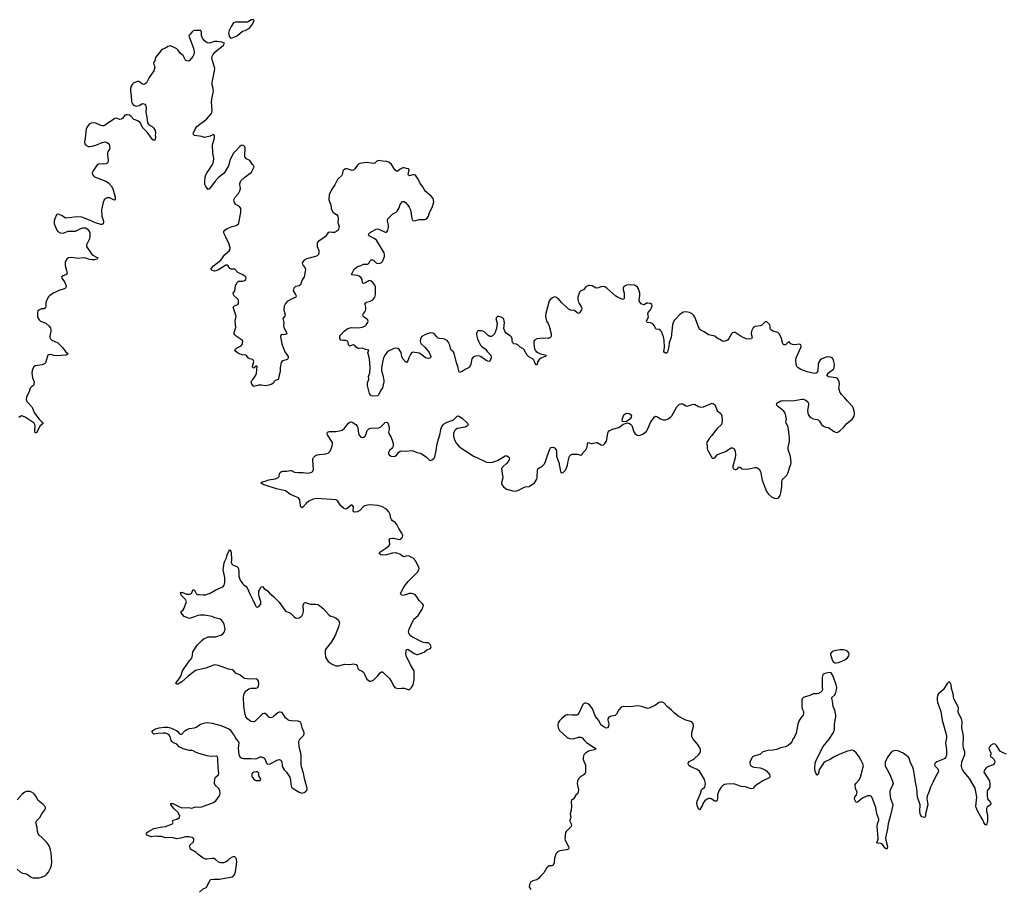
# Model space of a CAD drawing. Header units: inches. Extents: x 2294237 to 2473966, y 835830 to 1006981.
# Tile 43 of 77: x 2351484 to 2367074, y 985333 to 999102. Entities that reach past the tile are written whole.
import ezdxf

# ---------------------------------------------------------------- set-up
doc = ezdxf.new("R2010")
doc.units = ezdxf.units.IN
doc.header["$MEASUREMENT"] = 0
for name, color, linetype in [('C3958', 7, 'Continuous'), ('C3959', 7, 'Continuous'), ('C3968', 7, 'Continuous'), ('C3969', 7, 'Continuous')]:
    doc.layers.add(name, color=color, linetype=linetype)

msp = doc.modelspace()

# ---------------------------------------------------------------- linework, layer by layer
at = {"layer": 'C3958', "color": 6}
for points, elevation in [([(2354333, 985287), (2354390, 985341), (2354439, 985361), (2354448, 985370), (2354462, 985410), (2354475, 985425), (2354493, 985470), (2354512, 985488), (2354550, 985494), (2354650, 985492), (2354850, 985532), (2354873, 985550), (2354885, 985570), (2354900, 985610), (2354922, 985770), (2354916, 985810), (2354907, 985830), (2354890, 985845), (2354870, 985847), (2354850, 985843), (2354810, 985823), (2354774, 985786), (2354751, 985769), (2354710, 985754), (2354671, 985751), (2354630, 985765), (2354586, 985806), (2354559, 985819), (2354530, 985820), (2354450, 985809), (2354429, 985810), (2354390, 985824), (2354303, 985890), (2354276, 985916), (2354187, 985970), (2354176, 986010), (2354180, 986030), (2354234, 986086), (2354243, 986110), (2354240, 986130), (2354213, 986153), (2354163, 986163), (2354110, 986166), (2354030, 986141), (2353973, 986133), (2353891, 986151), (2353794, 986146), (2353730, 986170), (2353670, 986170), (2353630, 986175), (2353570, 986165), (2353496, 986190), (2353486, 986210), (2353497, 986230), (2353521, 986250), (2353610, 986296), (2353710, 986318), (2353790, 986329), (2353901, 986370), (2353913, 986390), (2353905, 986410), (2353909, 986430), (2353970, 986444), (2354016, 986470), (2354021, 986490), (2353994, 986550), (2353929, 986609), (2353879, 986670), (2353875, 986690), (2353910, 986690), (2354002, 986642), (2354050, 986624), (2354150, 986629), (2354210, 986619), (2354270, 986637), (2354312, 986632), (2354370, 986641), (2354552, 986708), (2354587, 986733), (2354642, 986810), (2354653, 986830), (2354658, 986850), (2354654, 986890), (2354637, 986930), (2354590, 986971), (2354573, 986990), (2354566, 987010), (2354574, 987090), (2354585, 987110), (2354630, 987146), (2354638, 987170), (2354625, 987250), (2354623, 987410), (2354615, 987430), (2354599, 987439), (2354510, 987436), (2354450, 987446), (2354323, 987483), (2354270, 987504), (2354230, 987528), (2354210, 987533), (2354170, 987532), (2354070, 987556), (2354010, 987587), (2353970, 987629), (2353910, 987658), (2353891, 987671), (2353882, 987690), (2353865, 987750), (2353852, 987772), (2353830, 987791), (2353790, 987806), (2353753, 987807), (2353670, 987802), (2353610, 987790), (2353589, 987810), (2353583, 987830), (2353593, 987850), (2353625, 987870), (2353693, 987890), (2353770, 987901), (2353830, 987902), (2353870, 987892), (2353966, 987846), (2353987, 987830), (2354010, 987801), (2354030, 987787), (2354050, 987791), (2354097, 987843), (2354130, 987864), (2354170, 987877), (2354250, 987889), (2354278, 987902), (2354346, 987950), (2354422, 987970), (2354450, 987972), (2354530, 987964), (2354670, 987926), (2354794, 987874), (2354818, 987858), (2354848, 987808), (2354880, 987770), (2354912, 987710), (2354947, 987670), (2354956, 987650), (2354943, 987570), (2354947, 987513), (2354952, 987470), (2354970, 987429), (2355002, 987410), (2355030, 987402), (2355146, 987406), (2355210, 987400), (2355237, 987403), (2355290, 987428), (2355310, 987430), (2355353, 987410), (2355370, 987386), (2355390, 987330), (2355410, 987313), (2355450, 987322), (2355570, 987385), (2355590, 987389), (2355610, 987384), (2355624, 987370), (2355632, 987352), (2355641, 987290), (2355654, 987250), (2355670, 987227), (2355710, 987188), (2355761, 987110), (2355771, 987070), (2355776, 986990), (2355790, 986951), (2355799, 986939), (2355822, 986922), (2355910, 986870), (2355950, 986856), (2355990, 986864), (2356010, 986875), (2356034, 986906), (2356035, 986930), (2355993, 987090), (2355978, 987170), (2355944, 987270), (2355939, 987299), (2355942, 987450), (2355937, 987490), (2355911, 987590), (2355906, 987670), (2355910, 987690), (2355920, 987710), (2355979, 987770), (2355988, 987790), (2355990, 987810), (2355985, 987830), (2355957, 987890), (2355940, 987960), (2355930, 987979), (2355894, 987993), (2355790, 988001), (2355750, 988007), (2355730, 988015), (2355694, 988050), (2355638, 988130), (2355610, 988140), (2355590, 988137), (2355570, 988126), (2355510, 988072), (2355490, 988060), (2355470, 988051), (2355450, 988049), (2355430, 988057), (2355402, 988090), (2355370, 988114), (2355350, 988119), (2355330, 988113), (2355230, 988010), (2355210, 987993), (2355190, 987984), (2355150, 987990), (2355124, 988004), (2355090, 988031), (2355066, 988066), (2355047, 988130), (2355034, 988234), (2355027, 988370), (2355031, 988410), (2355050, 988450), (2355070, 988473), (2355113, 988507), (2355150, 988519), (2355230, 988518), (2355252, 988528), (2355265, 988555), (2355270, 988590), (2355266, 988630), (2355250, 988656), (2355230, 988664), (2355130, 988660), (2355044, 988670), (2355010, 988690), (2354967, 988727), (2354909, 988749), (2354874, 988794), (2354852, 988810), (2354790, 988820), (2354630, 988875), (2354570, 988885), (2354430, 988832), (2354310, 988809), (2354270, 988797), (2354154, 988710), (2354050, 988619), (2353990, 988583), (2353970, 988580), (2353957, 988590), (2353964, 988610), (2353995, 988645), (2354034, 988710), (2354060, 988790), (2354150, 988924), (2354205, 988990), (2354216, 989010), (2354227, 989093), (2354297, 989203), (2354367, 989270), (2354402, 989298), (2354470, 989328), (2354490, 989332), (2354529, 989329), (2354590, 989332), (2354679, 989361), (2354702, 989378), (2354726, 989410), (2354735, 989450), (2354719, 989530), (2354700, 989570), (2354685, 989590), (2354657, 989610), (2354572, 989632), (2354530, 989651), (2354410, 989674), (2354345, 989675), (2354306, 989670), (2354250, 989647), (2354170, 989622), (2354090, 989653), (2354039, 989710), (2354039, 989730), (2354070, 989757), (2354090, 989787), (2354123, 989890), (2354110, 989919), (2354070, 989956), (2354047, 989987), (2354042, 990000)], 200), ([(2354320, 990000), (2354390, 989994), (2354430, 989997), (2354439, 990000)], 200), ([(2355132, 990000), (2355176, 989916), (2355210, 989835), (2355230, 989803), (2355250, 989799), (2355270, 989811), (2355302, 989850), (2355302, 989890), (2355278, 989970), (2355273, 990000)], 200), ([(2355467, 990000), (2355510, 989966), (2355590, 989878), (2355690, 989735), (2355750, 989718), (2355770, 989706), (2355830, 989648), (2355852, 989632), (2355870, 989628), (2355910, 989632), (2355942, 989650), (2355959, 989670), (2355969, 989691), (2355977, 989730), (2355973, 989830), (2355990, 989867), (2356010, 989874), (2356090, 989848), (2356170, 989850), (2356210, 989841), (2356290, 989777), (2356377, 989677), (2356410, 989658), (2356448, 989648), (2356491, 989630), (2356530, 989596), (2356544, 989570), (2356545, 989550), (2356533, 989490), (2356478, 989350), (2356420, 989250), (2356336, 989144), (2356323, 989117), (2356319, 989070), (2356327, 989010), (2356370, 988942), (2356430, 988897), (2356490, 988872), (2356510, 988869), (2356530, 988869), (2356630, 988896), (2356710, 988893), (2356770, 988901), (2356810, 988893), (2356826, 988870), (2356837, 988830), (2356861, 988810), (2356894, 988794), (2356926, 988770), (2356950, 988730), (2356981, 988661), (2357002, 988642), (2357030, 988631), (2357051, 988631), (2357089, 988650), (2357150, 988710), (2357190, 988762), (2357210, 988777), (2357230, 988775), (2357339, 988670), (2357365, 988630), (2357407, 988547), (2357430, 988524), (2357489, 988511), (2357530, 988516), (2357570, 988516), (2357650, 988491), (2357690, 988526), (2357714, 988570), (2357731, 988649), (2357732, 988752), (2357728, 988790), (2357720, 988810), (2357670, 988886), (2357605, 989030), (2357598, 989070), (2357609, 989130), (2357630, 989134), (2357728, 989068), (2357770, 989051), (2357790, 989049), (2357890, 989087), (2357930, 989123), (2357990, 989146), (2357998, 989170), (2357996, 989190), (2357985, 989210), (2357964, 989230), (2357950, 989234), (2357910, 989233), (2357870, 989242), (2357703, 989323), (2357667, 989350), (2357644, 989390), (2357641, 989410), (2357651, 989450), (2357712, 989590), (2357725, 989610), (2357794, 989670), (2357859, 989770), (2357868, 989790), (2357875, 989830), (2357867, 989850), (2357810, 989905), (2357770, 989966), (2357750, 989990), (2357737, 990000)], 200), ([(2357607, 990000), (2357590, 989993), (2357550, 989987), (2357529, 989990), (2357522, 990000)], 200), ([(2351445, 985650), (2351492, 985610), (2351530, 985589), (2351590, 985578), (2351607, 985570), (2351663, 985523), (2351690, 985517), (2351750, 985514), (2351790, 985517), (2351830, 985526), (2351890, 985554), (2351911, 985569), (2351938, 985602), (2351973, 985670), (2351986, 985714), (2351993, 985770), (2351983, 985910), (2351974, 985954), (2351954, 986010), (2351939, 986039), (2351913, 986073), (2351842, 986150), (2351793, 986190), (2351778, 986210), (2351766, 986246), (2351760, 986310), (2351738, 986390), (2351757, 986423), (2351802, 986470), (2351832, 986528), (2351884, 986590), (2351892, 986610), (2351891, 986630), (2351881, 986650), (2351858, 986678), (2351777, 986737), (2351742, 986810), (2351706, 986850), (2351672, 986872), (2351650, 986880), (2351590, 986882), (2351563, 986870), (2351522, 986838), (2351443, 986750)], 300), ([(2360000, 985924), (2359997, 985923), (2359979, 985901), (2359966, 985874), (2359954, 985826), (2359946, 985750), (2359930, 985717), (2359910, 985707), (2359870, 985702), (2359845, 985690), (2359827, 985670), (2359784, 985596), (2359730, 985543), (2359697, 985503), (2359670, 985485), (2359610, 985468), (2359579, 985450), (2359556, 985410), (2359553, 985370), (2359577, 985330)], 200)]:
    msp.add_lwpolyline(points, dxfattribs=dict(at, elevation=elevation))
at = {"layer": 'C3958', "color": 6, "elevation": 200}
msp.add_lwpolyline([(2355230, 987195), (2355190, 987190), (2355170, 987175), (2355157, 987150), (2355157, 987130), (2355170, 987103), (2355190, 987076), (2355210, 987062), (2355230, 987056), (2355290, 987058), (2355302, 987070), (2355297, 987090), (2355272, 987130), (2355270, 987170), (2355262, 987182), (2355251, 987191)], close=True, dxfattribs=at)
at = {"layer": 'C3959', "color": 6, "elevation": 200}
msp.add_lwpolyline([(2355170, 999102), (2355150, 999099), (2355090, 999065), (2354990, 999061), (2354895, 999065), (2354871, 999050), (2354830, 998994), (2354815, 998965), (2354799, 998930), (2354791, 998890), (2354803, 998843), (2354819, 998819), (2354830, 998811), (2354890, 998828), (2354930, 998853), (2355010, 998921), (2355055, 998930), (2355124, 998970), (2355172, 999030), (2355195, 999090), (2355190, 999098)], close=True, dxfattribs=at)
for points in [[(2360000, 994694), (2359990, 994702), (2359970, 994711), (2359950, 994712), (2359930, 994704), (2359890, 994675), (2359870, 994653), (2359812, 994450), (2359809, 994410), (2359827, 994330), (2359852, 994292), (2359868, 994250), (2359901, 994130), (2359900, 994090), (2359888, 994070), (2359850, 994056), (2359770, 994058), (2359671, 994049), (2359636, 994030), (2359627, 994013), (2359627, 993973), (2359637, 993890), (2359644, 993870), (2359660, 993850), (2359688, 993830), (2359731, 993811), (2359818, 993790), (2359811, 993770), (2359770, 993760), (2359730, 993739), (2359710, 993723), (2359690, 993690), (2359670, 993633), (2359650, 993645), (2359637, 993690), (2359625, 993710), (2359602, 993730), (2359545, 993765), (2359519, 993790), (2359470, 993873), (2359450, 993895), (2359410, 993917), (2359370, 993954), (2359350, 993965), (2359310, 993970), (2359290, 993983), (2359280, 994010), (2359279, 994050), (2359273, 994073), (2359250, 994096), (2359190, 994133), (2359163, 994170), (2359152, 994210), (2359160, 994310), (2359150, 994358), (2359130, 994381), (2359110, 994393), (2359070, 994404), (2359050, 994403), (2359031, 994389), (2359025, 994370), (2359044, 994290), (2359036, 994210), (2359002, 994130), (2358970, 994095), (2358950, 994085), (2358927, 994087), (2358902, 994102), (2358850, 994152), (2358815, 994170), (2358790, 994177), (2358743, 994177), (2358730, 994169), (2358719, 994141), (2358719, 994110), (2358732, 994050), (2358749, 994010), (2358782, 993950), (2358801, 993930), (2358856, 993890), (2358890, 993843), (2358945, 993790), (2358947, 993750), (2358930, 993695), (2358910, 993691), (2358870, 993707), (2358790, 993766), (2358770, 993774), (2358722, 993778), (2358686, 993770), (2358664, 993756), (2358642, 993730), (2358635, 993705), (2358628, 993650), (2358618, 993622), (2358601, 993599), (2358590, 993589), (2358535, 993565), (2358490, 993530), (2358450, 993518), (2358437, 993537), (2358423, 993610), (2358399, 993670), (2358364, 993824), (2358348, 993848), (2358318, 993870), (2358310, 993882), (2358297, 993950), (2358270, 994000), (2358250, 994020), (2358210, 994045), (2358190, 994051), (2358130, 994054), (2358110, 994062), (2358084, 994084), (2358050, 994126), (2358030, 994139), (2357990, 994144), (2357970, 994138), (2357910, 994118), (2357853, 994087), (2357830, 994050), (2357825, 994010), (2357829, 993990), (2357842, 993970), (2357899, 993919), (2357968, 993830), (2357993, 993770), (2357990, 993750), (2357978, 993742), (2357950, 993739), (2357930, 993742), (2357910, 993750), (2357850, 993797), (2357810, 993820), (2357710, 993839), (2357690, 993828), (2357670, 993803), (2357645, 993750), (2357630, 993698), (2357610, 993675), (2357590, 993684), (2357552, 993730), (2357535, 993770), (2357523, 993830), (2357514, 993850), (2357490, 993882), (2357470, 993894), (2357430, 993901), (2357410, 993896), (2357310, 993847), (2357270, 993797), (2357245, 993750), (2357232, 993708), (2357211, 993590), (2357210, 993550), (2357238, 993450), (2357247, 993390), (2357248, 993370), (2357227, 993273), (2357203, 993237), (2357170, 993170), (2357150, 993149), (2357070, 993143), (2357047, 993147), (2357037, 993157), (2357023, 993183), (2356991, 993311), (2356993, 993350), (2357011, 993410), (2357009, 993450), (2357027, 993510), (2357034, 993590), (2357022, 993730), (2356996, 993830), (2357011, 993871), (2356960, 993880), (2356910, 993903), (2356850, 993896), (2356830, 993902), (2356810, 993917), (2356790, 993942), (2356770, 993952), (2356750, 993950), (2356710, 993934), (2356692, 993952), (2356685, 993990), (2356672, 994012), (2356650, 994022), (2356604, 994023), (2356570, 994030), (2356554, 994054), (2356555, 994090), (2356567, 994110), (2356621, 994170), (2356670, 994208), (2356730, 994226), (2356850, 994224), (2356907, 994233), (2356947, 994250), (2356968, 994270), (2356994, 994310), (2357002, 994330), (2356994, 994350), (2356936, 994390), (2356921, 994410), (2356915, 994430), (2356925, 994450), (2356950, 994477), (2356966, 994510), (2356966, 994550), (2356952, 994590), (2356951, 994610), (2356973, 994627), (2357036, 994644), (2357075, 994665), (2357106, 994710), (2357116, 994750), (2357116, 994870), (2357101, 994910), (2357070, 994948), (2357050, 994964), (2357030, 994971), (2357010, 994965), (2356950, 994928), (2356925, 994925), (2356916, 994930), (2356910, 994939), (2356904, 994990), (2356890, 995016), (2356860, 995040), (2356834, 995054), (2356750, 995062), (2356740, 995070), (2356746, 995090), (2356782, 995150), (2356830, 995192), (2356890, 995208), (2356930, 995230), (2356990, 995232), (2357003, 995237), (2357013, 995247), (2357035, 995285), (2357050, 995298), (2357070, 995300), (2357091, 995291), (2357130, 995253), (2357150, 995241), (2357190, 995245), (2357210, 995255), (2357230, 995273), (2357260, 995350), (2357260, 995390), (2357253, 995410), (2357136, 995610), (2357097, 995637), (2357018, 995678), (2357007, 995690), (2357013, 995710), (2357032, 995730), (2357050, 995742), (2357130, 995786), (2357150, 995789), (2357170, 995784), (2357270, 995736), (2357290, 995739), (2357296, 995744), (2357313, 995767), (2357326, 995810), (2357324, 995850), (2357307, 995910), (2357307, 995930), (2357315, 995950), (2357390, 996030), (2357444, 996056), (2357461, 996070), (2357490, 996122), (2357510, 996176), (2357542, 996218), (2357550, 996224), (2357570, 996224), (2357590, 996210), (2357627, 996167), (2357651, 996131), (2357670, 996090), (2357692, 995952), (2357710, 995924), (2357730, 995919), (2357810, 995938), (2357901, 995939), (2357910, 995941), (2357938, 995962), (2357958, 995990), (2357975, 996050), (2358014, 996130), (2358043, 996217), (2358033, 996270), (2357998, 996310), (2357901, 996390), (2357874, 996450), (2357825, 996510), (2357795, 996575), (2357750, 996639), (2357730, 996645), (2357710, 996644), (2357651, 996631), (2357638, 996638), (2357633, 996653), (2357650, 996730), (2357642, 996742), (2357610, 996744), (2357570, 996756), (2357550, 996755), (2357510, 996734), (2357470, 996706), (2357450, 996704), (2357430, 996721), (2357371, 996811), (2357330, 996848), (2357297, 996857), (2357230, 996861), (2357170, 996871), (2357140, 996860), (2357108, 996832), (2357090, 996825), (2356970, 996842), (2356870, 996825), (2356850, 996816), (2356830, 996798), (2356790, 996739), (2356770, 996718), (2356750, 996715), (2356730, 996720), (2356670, 996743), (2356650, 996742), (2356630, 996733), (2356607, 996713), (2356599, 996701), (2356589, 996650), (2356578, 996630), (2356531, 996590), (2356516, 996570), (2356472, 996488), (2356419, 996410), (2356386, 996330), (2356380, 996250), (2356413, 996170), (2356415, 996110), (2356424, 996084), (2356448, 996050), (2356498, 996018), (2356519, 995990), (2356526, 995950), (2356521, 995890), (2356542, 995830), (2356533, 995787), (2356526, 995770), (2356507, 995753), (2356470, 995735), (2356431, 995731), (2356390, 995738), (2356366, 995734), (2356324, 995670), (2356270, 995628), (2356208, 995590), (2356196, 995570), (2356192, 995530), (2356194, 995510), (2356219, 995450), (2356223, 995410), (2356214, 995386), (2356196, 995364), (2356169, 995351), (2356027, 995313), (2355990, 995292), (2355969, 995270), (2355957, 995250), (2355961, 995230), (2355970, 995210), (2355997, 995177), (2356007, 995150), (2355996, 995050), (2355990, 995030), (2355958, 994982), (2355930, 994902), (2355910, 994890), (2355850, 994875), (2355825, 994850), (2355817, 994830), (2355816, 994810), (2355853, 994750), (2355860, 994730), (2355857, 994710), (2355797, 994683), (2355720, 994640), (2355692, 994610), (2355673, 994567), (2355666, 994510), (2355686, 994430), (2355680, 994410), (2355653, 994370), (2355668, 994310), (2355660, 994250), (2355666, 994226), (2355711, 994150), (2355712, 994130), (2355690, 994117), (2355624, 994110), (2355612, 994088), (2355635, 993970), (2355684, 993844), (2355734, 993770), (2355737, 993743), (2355731, 993730), (2355718, 993722), (2355650, 993702), (2355632, 993688), (2355624, 993676), (2355610, 993590), (2355610, 993530), (2355588, 993450), (2355584, 993416), (2355577, 993403), (2355530, 993389), (2355510, 993370), (2355500, 993350), (2355478, 993330), (2355430, 993315), (2355370, 993306), (2355310, 993315), (2355266, 993314), (2355190, 993293), (2355161, 993330), (2355150, 993370), (2355160, 993390), (2355175, 993405), (2355224, 993476), (2355233, 993507), (2355246, 993610), (2355238, 993618), (2355230, 993618), (2355190, 993586), (2355181, 993590), (2355175, 993595), (2355172, 993610), (2355190, 993690), (2355187, 993707), (2355178, 993718), (2355170, 993724), (2355130, 993730), (2355105, 993745), (2355069, 993789), (2355010, 993794), (2354961, 993810), (2354925, 993830), (2354904, 993850), (2354893, 993870), (2354901, 993890), (2354918, 993902), (2354990, 993936), (2355011, 993970), (2355018, 994010), (2355009, 994030), (2354914, 994090), (2354891, 994110), (2354880, 994130), (2354878, 994150), (2354902, 994210), (2354904, 994230), (2354896, 994330), (2354911, 994410), (2354866, 994550), (2354883, 994570), (2354937, 994590), (2354948, 994610), (2354951, 994630), (2354950, 994650), (2354941, 994670), (2354926, 994690), (2354880, 994730), (2354867, 994750), (2354866, 994770), (2354891, 994810), (2354903, 994890), (2354922, 994938), (2354950, 994960), (2355016, 994964), (2355044, 994970), (2355066, 994990), (2355072, 995012), (2355063, 995030), (2355050, 995043), (2355004, 995070), (2354940, 995100), (2354892, 995150), (2354870, 995154), (2354830, 995151), (2354810, 995160), (2354784, 995204), (2354770, 995215), (2354750, 995217), (2354630, 995143), (2354590, 995125), (2354570, 995120), (2354550, 995123), (2354533, 995130), (2354511, 995150), (2354520, 995170), (2354553, 995207), (2354670, 995295), (2354730, 995385), (2354799, 995441), (2354817, 995470), (2354818, 995490), (2354803, 995550), (2354750, 995661), (2354722, 995710), (2354715, 995730), (2354716, 995750), (2354730, 995770), (2354770, 995795), (2354850, 995830), (2354910, 995842), (2354928, 995852), (2354947, 995870), (2354955, 995885), (2354987, 996050), (2354985, 996110), (2354977, 996130), (2354964, 996144), (2354911, 996171), (2354902, 996182), (2354885, 996210), (2354877, 996250), (2354895, 996290), (2354947, 996350), (2354971, 996390), (2354978, 996430), (2354968, 996490), (2354970, 996510), (2354985, 996550), (2355050, 996608), (2355133, 996670), (2355153, 996690), (2355177, 996730), (2355194, 996774), (2355189, 996790), (2355170, 996809), (2355126, 996870), (2355077, 996897), (2355050, 996930), (2355047, 996950), (2355055, 997075), (2355049, 997089), (2355030, 997109), (2355010, 997114), (2354990, 997109), (2354970, 997094), (2354914, 997030), (2354870, 996989), (2354816, 996890), (2354790, 996786), (2354722, 996670), (2354630, 996604), (2354577, 996543), (2354490, 996423), (2354470, 996415), (2354426, 996470), (2354418, 996490), (2354417, 996537), (2354422, 996610), (2354430, 996646), (2354450, 996682), (2354481, 996719), (2354538, 996810), (2354552, 996850), (2354556, 996910), (2354541, 996990), (2354537, 997123), (2354569, 997230), (2354571, 997270), (2354550, 997285), (2354500, 997260), (2354410, 997237), (2354370, 997252), (2354250, 997270), (2354233, 997290), (2354235, 997310), (2354252, 997350), (2354290, 997410), (2354334, 997450), (2354410, 997500), (2354445, 997530), (2354517, 997610), (2354525, 997630), (2354529, 997670), (2354520, 997790), (2354526, 997850), (2354552, 997970), (2354548, 998010), (2354534, 998070), (2354534, 998110), (2354571, 998290), (2354574, 998330), (2354532, 998470), (2354527, 998510), (2354546, 998550), (2354575, 998590), (2354710, 998701), (2354728, 998730), (2354686, 998746), (2354610, 998756), (2354570, 998755), (2354490, 998730), (2354450, 998738), (2354409, 998769), (2354376, 998810), (2354365, 998850), (2354363, 998903), (2354350, 998929), (2354330, 998932), (2354250, 998929), (2354230, 998923), (2354215, 998910), (2354176, 998870), (2354164, 998850), (2354165, 998830), (2354238, 998650), (2354247, 998590), (2354240, 998550), (2354223, 998517), (2354170, 998457), (2354150, 998446), (2354130, 998448), (2354110, 998463), (2354070, 998534), (2354028, 998568), (2353990, 998624), (2353970, 998643), (2353910, 998674), (2353870, 998689), (2353830, 998675), (2353792, 998650), (2353750, 998634), (2353718, 998610), (2353635, 998505), (2353628, 998490), (2353622, 998450), (2353607, 998430), (2353604, 998416), (2353610, 998390), (2353621, 998370), (2353623, 998350), (2353610, 998290), (2353532, 998188), (2353490, 998104), (2353470, 998084), (2353450, 998077), (2353430, 998081), (2353370, 998121), (2353350, 998123), (2353290, 998100), (2353264, 998076), (2353249, 998050), (2353240, 998010), (2353237, 997970), (2353251, 997890), (2353252, 997810), (2353260, 997790), (2353270, 997770), (2353288, 997750), (2353330, 997732), (2353375, 997745), (2353430, 997777), (2353463, 997763), (2353474, 997750), (2353488, 997710), (2353482, 997630), (2353497, 997557), (2353507, 997467), (2353530, 997436), (2353579, 997410), (2353604, 997390), (2353631, 997350), (2353636, 997310), (2353631, 997270), (2353636, 997250), (2353630, 997206), (2353624, 997196), (2353610, 997188), (2353590, 997202), (2353570, 997225), (2353503, 997323), (2353430, 997396), (2353390, 997475), (2353350, 997503), (2353310, 997514), (2353290, 997524), (2353250, 997571), (2353221, 997590), (2353190, 997598), (2353170, 997598), (2353150, 997590), (2353110, 997538), (2353090, 997525), (2353070, 997524), (2353010, 997541), (2352990, 997538), (2352939, 997501), (2352883, 997470), (2352831, 997429), (2352810, 997420), (2352790, 997420), (2352770, 997427), (2352690, 997466), (2352649, 997471), (2352614, 997466), (2352590, 997454), (2352553, 997407), (2352539, 997370), (2352530, 997330), (2352521, 997219), (2352510, 997170), (2352515, 997135), (2352533, 997113), (2352570, 997095), (2352590, 997093), (2352630, 997098), (2352690, 997116), (2352790, 997159), (2352830, 997167), (2352870, 997155), (2352899, 997130), (2352910, 997070), (2352904, 997050), (2352879, 997010), (2352873, 996987), (2352872, 996968), (2352886, 996874), (2352877, 996843), (2352867, 996830), (2352850, 996822), (2352810, 996816), (2352750, 996818), (2352730, 996814), (2352710, 996804), (2352648, 996710), (2352630, 996670), (2352635, 996650), (2352650, 996630), (2352670, 996615), (2352850, 996546), (2352890, 996519), (2352934, 996474), (2352956, 996436), (2352965, 996410), (2352994, 996290), (2352994, 996250), (2352990, 996247), (2352970, 996251), (2352910, 996280), (2352890, 996282), (2352870, 996281), (2352847, 996273), (2352824, 996250), (2352808, 996210), (2352779, 996090), (2352782, 995990), (2352810, 995910), (2352812, 995890), (2352805, 995870), (2352790, 995858), (2352770, 995858), (2352683, 995883), (2352590, 995930), (2352470, 995975), (2352390, 995983), (2352312, 995968), (2352210, 995957), (2352156, 995996), (2352110, 996019), (2352090, 996022), (2352070, 996016), (2352065, 996010), (2352038, 995950), (2352030, 995910), (2352031, 995870), (2352071, 995770), (2352090, 995748), (2352126, 995726), (2352170, 995723), (2352250, 995751), (2352270, 995753), (2352370, 995756), (2352410, 995773), (2352450, 995796), (2352486, 995806), (2352524, 995804), (2352550, 995790), (2352577, 995757), (2352592, 995732), (2352597, 995710), (2352597, 995677), (2352588, 995630), (2352542, 995538), (2352544, 995510), (2352630, 995380), (2352719, 995330), (2352718, 995322), (2352711, 995310), (2352670, 995301), (2352630, 995300), (2352590, 995305), (2352530, 995324), (2352491, 995331), (2352410, 995321), (2352310, 995338), (2352257, 995330), (2352230, 995310), (2352204, 995270), (2352202, 995250), (2352205, 995210), (2352227, 995130), (2352233, 995087), (2352227, 995073), (2352216, 995064), (2352172, 995048), (2352148, 995030), (2352153, 995010), (2352193, 994953), (2352218, 994890), (2352219, 994870), (2352210, 994852), (2352190, 994839), (2352106, 994814), (2352051, 994790), (2352013, 994770), (2351955, 994730), (2351937, 994710), (2351906, 994650), (2351899, 994630), (2351897, 994570), (2351890, 994541), (2351870, 994526), (2351830, 994522), (2351799, 994510), (2351769, 994491), (2351764, 994470), (2351767, 994390), (2351790, 994350), (2351815, 994330), (2351896, 994296), (2351950, 994250), (2351970, 994221), (2351979, 994190), (2351979, 994170), (2351959, 994090), (2351962, 994070), (2351974, 994050), (2351995, 994030), (2352090, 993988), (2352126, 993946), (2352169, 993909), (2352207, 993847), (2352250, 993810), (2352218, 993790), (2352070, 993781), (2352030, 993785), (2351970, 993799), (2351945, 993795), (2351932, 993788), (2351925, 993775), (2351894, 993670), (2351884, 993656), (2351842, 993638), (2351730, 993621), (2351702, 993598), (2351690, 993575), (2351682, 993550), (2351678, 993510), (2351689, 993430), (2351712, 993370), (2351710, 993330), (2351701, 993310), (2351670, 993289), (2351652, 993268), (2351633, 993210), (2351593, 993130), (2351587, 993090), (2351592, 993070), (2351604, 993050), (2351674, 992974), (2351689, 992949), (2351718, 992870), (2351790, 992777), (2351842, 992730), (2351855, 992710), (2351807, 992673), (2351750, 992558), (2351730, 992561), (2351722, 992590), (2351731, 992670), (2351725, 992690), (2351712, 992712), (2351570, 992806), (2351530, 992826), (2351510, 992828), (2351470, 992802)], [(2357522, 990000), (2357515, 990010), (2357548, 990090), (2357572, 990130), (2357634, 990206), (2357783, 990357), (2357805, 990390), (2357808, 990410), (2357804, 990430), (2357757, 990530), (2357716, 990576), (2357652, 990610), (2357610, 990614), (2357570, 990599), (2357550, 990600), (2357515, 990635), (2357457, 990657), (2357430, 990659), (2357385, 990655), (2357290, 990631), (2357230, 990625), (2357202, 990630), (2357177, 990650), (2357184, 990670), (2357296, 990744), (2357327, 990770), (2357342, 990790), (2357344, 990810), (2357335, 990865), (2357350, 990888), (2357386, 990894), (2357408, 990892), (2357490, 990873), (2357510, 990879), (2357530, 990893), (2357545, 990910), (2357552, 990930), (2357536, 990970), (2357487, 991047), (2357455, 991110), (2357434, 991134), (2357384, 991170), (2357370, 991188), (2357361, 991210), (2357350, 991270), (2357328, 991310), (2357290, 991351), (2357210, 991394), (2357152, 991408), (2357030, 991421), (2356990, 991417), (2356950, 991405), (2356917, 991383), (2356870, 991331), (2356830, 991312), (2356784, 991304), (2356770, 991309), (2356764, 991324), (2356767, 991387), (2356750, 991417), (2356730, 991413), (2356670, 991361), (2356650, 991352), (2356630, 991355), (2356610, 991367), (2356567, 991407), (2356521, 991481), (2356490, 991500), (2356190, 991521), (2356130, 991509), (2356063, 991477), (2356018, 991442), (2355970, 991387), (2355950, 991373), (2355935, 991390), (2355930, 991408), (2355921, 991501), (2355901, 991530), (2355844, 991550), (2355759, 991590), (2355690, 991642), (2355550, 991674), (2355369, 991730), (2355329, 991750), (2355301, 991770), (2355310, 991779), (2355370, 991794), (2355430, 991816), (2355530, 991834), (2355570, 991846), (2355591, 991869), (2355600, 991910), (2355609, 991930), (2355631, 991949), (2355650, 991956), (2355710, 991956), (2355770, 991966), (2355790, 991962), (2355837, 991937), (2355892, 991932), (2355970, 991933), (2356037, 991923), (2356075, 991925), (2356110, 991937), (2356127, 991953), (2356134, 991986), (2356124, 992130), (2356126, 992150), (2356135, 992170), (2356163, 992197), (2356193, 992210), (2356230, 992218), (2356333, 992227), (2356370, 992238), (2356398, 992270), (2356433, 992347), (2356438, 992390), (2356435, 992410), (2356355, 992530), (2356352, 992550), (2356359, 992570), (2356390, 992582), (2356490, 992580), (2356550, 992590), (2356590, 992604), (2356627, 992633), (2356690, 992713), (2356710, 992728), (2356730, 992735), (2356750, 992727), (2356806, 992690), (2356828, 992668), (2356838, 992638), (2356850, 992550), (2356861, 992521), (2356887, 992490), (2356910, 992486), (2356930, 992492), (2356955, 992510), (2356966, 992530), (2356985, 992595), (2356994, 992610), (2357010, 992624), (2357046, 992634), (2357170, 992642), (2357202, 992658), (2357270, 992725), (2357290, 992732), (2357305, 992725), (2357314, 992714), (2357331, 992670), (2357334, 992614), (2357326, 992570), (2357328, 992550), (2357368, 992488), (2357388, 992430), (2357396, 992390), (2357395, 992350), (2357388, 992330), (2357374, 992310), (2357341, 992279), (2357326, 992250), (2357326, 992230), (2357334, 992210), (2357366, 992190), (2357410, 992186), (2357430, 992192), (2357450, 992208), (2357485, 992255), (2357510, 992272), (2357530, 992276), (2357610, 992271), (2357690, 992280), (2357714, 992274), (2357770, 992249), (2357830, 992238), (2357918, 992178), (2357970, 992127), (2357990, 992122), (2358010, 992131), (2358035, 992150), (2358050, 992167), (2358057, 992183), (2358079, 992281), (2358094, 992386), (2358140, 992550), (2358150, 992611), (2358170, 992662), (2358191, 992689), (2358212, 992708), (2358251, 992729), (2358352, 992768), (2358374, 992786), (2358410, 992826), (2358430, 992828), (2358450, 992819), (2358490, 992791), (2358577, 992710), (2358587, 992690), (2358575, 992670), (2358546, 992654), (2358530, 992648), (2358450, 992637), (2358413, 992627), (2358390, 992614), (2358366, 992590), (2358350, 992550), (2358350, 992510), (2358368, 992448), (2358402, 992390), (2358434, 992354), (2358470, 992323), (2358619, 992230), (2358670, 992190), (2358730, 992167), (2358877, 992097), (2358933, 992093), (2358970, 992096), (2359050, 992124), (2359170, 992194), (2359196, 992196), (2359223, 992183), (2359234, 992170), (2359238, 992150), (2359221, 992110), (2359189, 992070), (2359137, 992030), (2359122, 992010), (2359115, 991990), (2359133, 991850), (2359111, 991770), (2359114, 991750), (2359146, 991706), (2359191, 991671), (2359290, 991642), (2359330, 991638), (2359371, 991649), (2359490, 991708), (2359551, 991709), (2359633, 991770), (2359670, 991827), (2359678, 991850), (2359684, 991970), (2359690, 991990), (2359710, 992007), (2359751, 992029), (2359792, 992070), (2359810, 992106), (2359835, 992185), (2359880, 992300), (2359890, 992322), (2359901, 992330), (2359930, 992332), (2359950, 992324), (2359979, 992290), (2359986, 992266), (2359986, 992190), (2360000, 992146)], [(2354439, 990000), (2354499, 990021), (2354590, 990075), (2354698, 990122), (2354719, 990150), (2354730, 990190), (2354730, 990270), (2354706, 990390), (2354720, 990500), (2354730, 990529), (2354760, 990580), (2354771, 990630), (2354790, 990678), (2354810, 990707), (2354828, 990688), (2354833, 990670), (2354835, 990550), (2354831, 990510), (2354856, 990470), (2354924, 990444), (2354943, 990423), (2354954, 990370), (2354952, 990290), (2354976, 990230), (2355013, 990173), (2355033, 990153), (2355070, 990130), (2355087, 990107), (2355126, 990010), (2355132, 990000)], [(2355273, 990000), (2355268, 990032), (2355270, 990052), (2355282, 990070), (2355290, 990102), (2355310, 990122), (2355330, 990125), (2355356, 990096), (2355410, 990057), (2355441, 990021), (2355467, 990000)], [(2354042, 990000), (2354030, 990030), (2354050, 990037), (2354126, 990006), (2354176, 990004), (2354202, 990018), (2354217, 990043), (2354230, 990082), (2354250, 990071), (2354279, 990019), (2354288, 990008), (2354301, 990002), (2354320, 990000)], [(2357737, 990000), (2357727, 990007), (2357690, 990018), (2357650, 990017), (2357607, 990000)]]:
    msp.add_lwpolyline(points, dxfattribs=at)
at = {"layer": 'C3968', "color": 6, "elevation": 200}
msp.add_lwpolyline([(2364530, 989127), (2364470, 989126), (2364386, 989110), (2364350, 989096), (2364330, 989079), (2364324, 989070), (2364322, 989050), (2364353, 988950), (2364370, 988931), (2364390, 988919), (2364410, 988918), (2364450, 988925), (2364490, 988939), (2364550, 988967), (2364590, 988998), (2364611, 989030), (2364615, 989050), (2364610, 989077), (2364590, 989104), (2364570, 989115)], close=True, dxfattribs=at)
msp.add_lwpolyline([(2367110, 987475), (2367054, 987494), (2367015, 987515), (2366997, 987537), (2366951, 987611), (2366930, 987630), (2366910, 987634), (2366890, 987631), (2366855, 987610), (2366837, 987590), (2366831, 987570), (2366833, 987550), (2366863, 987490), (2366859, 987461), (2366851, 987450), (2366862, 987430), (2366880, 987420), (2366910, 987391), (2366922, 987362), (2366921, 987330), (2366896, 987304), (2366821, 987279), (2366790, 987261), (2366764, 987230), (2366754, 987210), (2366750, 987190), (2366758, 987170), (2366842, 987050), (2366847, 986990), (2366844, 986950), (2366804, 986890), (2366801, 986821), (2366810, 986768), (2366855, 986710), (2366863, 986690), (2366855, 986670), (2366805, 986635), (2366790, 986610), (2366794, 986570), (2366810, 986510), (2366810, 986410), (2366790, 986350), (2366770, 986361), (2366750, 986390), (2366735, 986435), (2366698, 986490), (2366650, 986574), (2366627, 986627), (2366625, 986650), (2366637, 986790), (2366615, 986935), (2366522, 987090), (2366437, 987190), (2366410, 987230), (2366403, 987250), (2366396, 987290), (2366401, 987350), (2366451, 987470), (2366447, 987507), (2366427, 987570), (2366421, 987610), (2366429, 987751), (2366425, 987790), (2366399, 987890), (2366408, 987990), (2366396, 988030), (2366344, 988130), (2366347, 988210), (2366275, 988350), (2366264, 988430), (2366240, 988510), (2366235, 988570), (2366210, 988612), (2366190, 988615), (2366170, 988592), (2366110, 988496), (2366034, 988430), (2366018, 988402), (2366009, 988370), (2366010, 988330), (2366017, 988297), (2366069, 988150), (2366091, 988010), (2366156, 987770), (2366157, 987730), (2366145, 987650), (2366160, 987540), (2366158, 987450), (2366150, 987430), (2366130, 987404), (2366110, 987391), (2366005, 987350), (2365978, 987330), (2365970, 987310), (2365976, 987290), (2366021, 987241), (2366030, 987210), (2366026, 987190), (2365985, 987115), (2365950, 987035), (2365903, 986950), (2365880, 986870), (2365853, 986807), (2365848, 986770), (2365860, 986710), (2365861, 986670), (2365825, 986530), (2365824, 986490), (2365816, 986470), (2365810, 986468), (2365770, 986482), (2365750, 986504), (2365742, 986530), (2365738, 986570), (2365740, 986670), (2365702, 986790), (2365690, 986930), (2365667, 987027), (2365649, 987170), (2365630, 987250), (2365585, 987350), (2365565, 987410), (2365550, 987430), (2365470, 987488), (2365390, 987525), (2365350, 987532), (2365310, 987521), (2365272, 987490), (2365230, 987428), (2365190, 987350), (2365186, 987330), (2365189, 987289), (2365260, 987150), (2365304, 987044), (2365312, 987010), (2365306, 986974), (2365270, 986918), (2365261, 986879), (2365261, 986850), (2365274, 986770), (2365305, 986690), (2365307, 986667), (2365278, 986530), (2365233, 986370), (2365224, 986290), (2365194, 986150), (2365196, 986110), (2365222, 986010), (2365219, 985981), (2365212, 985968), (2365200, 985980), (2365190, 985982), (2365143, 986043), (2365118, 986058), (2365070, 986062), (2365058, 986070), (2365075, 986125), (2365078, 986150), (2365061, 986330), (2365067, 986370), (2365087, 986430), (2365086, 986446), (2365057, 986530), (2365039, 986630), (2364983, 986783), (2364970, 986800), (2364950, 986811), (2364930, 986815), (2364910, 986811), (2364830, 986776), (2364750, 986711), (2364730, 986710), (2364706, 986750), (2364703, 986770), (2364708, 986790), (2364733, 986830), (2364741, 986850), (2364742, 986870), (2364717, 986930), (2364713, 986990), (2364723, 987010), (2364770, 987061), (2364799, 987110), (2364836, 987250), (2364842, 987290), (2364831, 987330), (2364805, 987370), (2364776, 987430), (2364730, 987494), (2364690, 987527), (2364663, 987537), (2364590, 987519), (2364470, 987472), (2364370, 987425), (2364315, 987390), (2364245, 987355), (2364211, 987329), (2364146, 987234), (2364137, 987210), (2364130, 987162), (2364116, 987144), (2364110, 987142), (2364090, 987172), (2364080, 987200), (2364074, 987246), (2364081, 987330), (2364099, 987390), (2364205, 987595), (2364301, 987710), (2364370, 987818), (2364386, 987870), (2364386, 987950), (2364408, 988070), (2364408, 988090), (2364390, 988170), (2364362, 988230), (2364353, 988313), (2364344, 988356), (2364345, 988370), (2364388, 988410), (2364400, 988430), (2364418, 988490), (2364420, 988530), (2364411, 988570), (2364362, 988710), (2364350, 988736), (2364330, 988759), (2364306, 988766), (2364230, 988752), (2364210, 988741), (2364202, 988730), (2364194, 988710), (2364192, 988688), (2364188, 988530), (2364193, 988490), (2364184, 988470), (2364170, 988456), (2364130, 988432), (2364113, 988427), (2364050, 988428), (2363996, 988404), (2363905, 988375), (2363890, 988367), (2363874, 988350), (2363869, 988331), (2363866, 988230), (2363873, 988190), (2363892, 988150), (2363893, 988110), (2363887, 988090), (2363850, 988047), (2363823, 987997), (2363806, 987950), (2363777, 987803), (2363753, 987747), (2363727, 987710), (2363710, 987670), (2363694, 987646), (2363650, 987612), (2363610, 987591), (2363530, 987571), (2363470, 987546), (2363410, 987535), (2363330, 987533), (2363251, 987511), (2363201, 987470), (2363110, 987442), (2363088, 987432), (2363079, 987421), (2363045, 987350), (2363043, 987330), (2363048, 987310), (2363063, 987290), (2363090, 987272), (2363107, 987267), (2363210, 987256), (2363277, 987230), (2363310, 987210), (2363355, 987150), (2363363, 987130), (2363360, 987110), (2363350, 987096), (2363252, 987048), (2363202, 987018), (2363130, 986970), (2363091, 986930), (2363070, 986925), (2363050, 986928), (2362976, 986956), (2362910, 986961), (2362790, 987001), (2362678, 986998), (2362645, 986990), (2362612, 986970), (2362593, 986950), (2362554, 986890), (2362534, 986830), (2362532, 986768), (2362524, 986736), (2362510, 986727), (2362490, 986731), (2362430, 986764), (2362410, 986770), (2362390, 986770), (2362370, 986761), (2362330, 986732), (2362311, 986709), (2362290, 986657), (2362250, 986590), (2362230, 986609), (2362210, 986659), (2362206, 986710), (2362211, 986730), (2362263, 986850), (2362277, 986910), (2362294, 986926), (2362333, 986950), (2362340, 986970), (2362342, 987010), (2362326, 987070), (2362250, 987204), (2362212, 987232), (2362110, 987273), (2362087, 987290), (2362073, 987310), (2362066, 987330), (2362085, 987355), (2362150, 987386), (2362163, 987397), (2362235, 987470), (2362252, 987490), (2362265, 987515), (2362261, 987550), (2362243, 987590), (2362216, 987630), (2362149, 987710), (2362128, 987750), (2362126, 987814), (2362153, 987910), (2362153, 987930), (2362141, 987961), (2362124, 987984), (2362112, 987992), (2362030, 988013), (2361912, 988072), (2361850, 988122), (2361804, 988170), (2361741, 988221), (2361683, 988283), (2361657, 988297), (2361630, 988298), (2361610, 988292), (2361550, 988250), (2361450, 988199), (2361430, 988196), (2361410, 988200), (2361330, 988229), (2361270, 988240), (2361150, 988221), (2361050, 988228), (2361010, 988215), (2360970, 988175), (2360933, 988107), (2360914, 988086), (2360832, 988068), (2360806, 988050), (2360795, 988030), (2360794, 988010), (2360810, 987950), (2360807, 987913), (2360791, 987889), (2360770, 987887), (2360721, 987910), (2360690, 987934), (2360649, 988010), (2360599, 988070), (2360551, 988190), (2360510, 988247), (2360490, 988267), (2360470, 988277), (2360450, 988282), (2360430, 988281), (2360410, 988270), (2360402, 988258), (2360337, 988123), (2360320, 988100), (2360308, 988092), (2360290, 988088), (2360230, 988090), (2360170, 988097), (2360150, 988096), (2360132, 988088), (2360070, 988040), (2360030, 988001), (2360010, 987970), (2360003, 987937), (2360010, 987890), (2360031, 987850), (2360150, 987736), (2360190, 987720), (2360250, 987714), (2360330, 987742), (2360370, 987743), (2360390, 987730), (2360426, 987690), (2360460, 987660), (2360594, 987570), (2360605, 987550), (2360581, 987539), (2360530, 987533), (2360490, 987520), (2360442, 987490), (2360423, 987470), (2360412, 987448), (2360406, 987414), (2360407, 987390), (2360441, 987301), (2360444, 987190), (2360438, 987170), (2360421, 987150), (2360357, 987110), (2360336, 987090), (2360315, 987050), (2360309, 987009), (2360331, 986910), (2360328, 986870), (2360319, 986850), (2360290, 986822), (2360253, 986767), (2360223, 986737), (2360216, 986724), (2360220, 986650), (2360214, 986586), (2360202, 986530), (2360208, 986470), (2360195, 986430), (2360193, 986410), (2360218, 986370), (2360223, 986350), (2360216, 986330), (2360201, 986310), (2360135, 986250), (2360124, 986230), (2360117, 986130), (2360122, 986110), (2360172, 986010), (2360178, 985990), (2360175, 985970), (2360142, 985958), (2360038, 985942), (2360000, 985924)], dxfattribs=at)
at = {"layer": 'C3969', "color": 6, "elevation": 200}
msp.add_lwpolyline([(2360000, 992146), (2360018, 992090), (2360046, 991946), (2360050, 991938), (2360070, 991926), (2360090, 991931), (2360127, 991970), (2360136, 991990), (2360158, 992050), (2360166, 992110), (2360184, 992176), (2360190, 992191), (2360210, 992210), (2360230, 992221), (2360250, 992224), (2360310, 992222), (2360370, 992209), (2360387, 992213), (2360405, 992250), (2360446, 992290), (2360459, 992310), (2360468, 992332), (2360473, 992387), (2360490, 992410), (2360530, 992394), (2360550, 992393), (2360610, 992409), (2360630, 992409), (2360690, 992373), (2360710, 992367), (2360730, 992372), (2360751, 992390), (2360773, 992430), (2360798, 992550), (2360804, 992570), (2360817, 992590), (2360870, 992616), (2360973, 992647), (2361040, 992700), (2361077, 992710), (2361084, 992716), (2361103, 992717), (2361130, 992713), (2361157, 992697), (2361174, 992674), (2361210, 992575), (2361230, 992544), (2361261, 992521), (2361290, 992517), (2361350, 992542), (2361410, 992588), (2361430, 992623), (2361474, 992726), (2361530, 992810), (2361550, 992823), (2361570, 992820), (2361630, 992780), (2361670, 992766), (2361710, 992768), (2361750, 992783), (2361790, 992810), (2361810, 992830), (2361887, 992970), (2361902, 992990), (2361930, 993012), (2361950, 993018), (2361978, 993018), (2361993, 993013), (2362030, 992986), (2362050, 992981), (2362130, 993011), (2362170, 993012), (2362230, 992978), (2362270, 992966), (2362310, 992974), (2362450, 993029), (2362470, 993022), (2362496, 992996), (2362530, 992909), (2362587, 992867), (2362602, 992830), (2362609, 992751), (2362597, 992690), (2362530, 992630), (2362502, 992598), (2362443, 992517), (2362401, 992470), (2362365, 992410), (2362361, 992390), (2362367, 992367), (2362369, 992310), (2362373, 992293), (2362441, 992170), (2362450, 992159), (2362470, 992157), (2362490, 992165), (2362529, 992210), (2362550, 992222), (2362657, 992263), (2362750, 992321), (2362770, 992323), (2362790, 992315), (2362810, 992278), (2362820, 992210), (2362813, 992167), (2362773, 992033), (2362775, 992010), (2362788, 991988), (2362810, 991979), (2362830, 991979), (2362850, 991990), (2362870, 992015), (2362890, 992019), (2362913, 991993), (2362950, 991984), (2363029, 991991), (2363130, 992009), (2363150, 992009), (2363170, 992000), (2363190, 991984), (2363213, 991950), (2363239, 991810), (2363310, 991630), (2363342, 991590), (2363390, 991549), (2363430, 991526), (2363470, 991521), (2363490, 991527), (2363503, 991537), (2363523, 991570), (2363536, 991610), (2363553, 991710), (2363550, 991790), (2363554, 991810), (2363570, 991832), (2363629, 991891), (2363653, 991930), (2363673, 992007), (2363696, 992064), (2363700, 992090), (2363686, 992186), (2363650, 992298), (2363650, 992330), (2363673, 992427), (2363673, 992487), (2363651, 992650), (2363619, 992719), (2363617, 992730), (2363625, 992770), (2363616, 992830), (2363603, 992870), (2363582, 992902), (2363475, 992990), (2363466, 993010), (2363474, 993030), (2363535, 993065), (2363567, 993073), (2363628, 993068), (2363750, 993073), (2363870, 993092), (2363890, 993092), (2363930, 993076), (2363961, 993050), (2363973, 993030), (2363975, 993010), (2363958, 992910), (2363970, 992851), (2363990, 992819), (2364010, 992803), (2364050, 992782), (2364110, 992772), (2364125, 992765), (2364146, 992746), (2364181, 992690), (2364210, 992667), (2364250, 992651), (2364290, 992646), (2364369, 992589), (2364410, 992568), (2364439, 992570), (2364470, 992592), (2364530, 992647), (2364581, 992710), (2364664, 992776), (2364682, 992798), (2364696, 992824), (2364702, 992870), (2364698, 992910), (2364674, 992974), (2364590, 993060), (2364542, 993122), (2364497, 993170), (2364471, 993210), (2364463, 993230), (2364456, 993270), (2364462, 993330), (2364460, 993370), (2364445, 993405), (2364430, 993421), (2364410, 993431), (2364288, 993448), (2364265, 993470), (2364292, 993510), (2364370, 993569), (2364381, 993590), (2364384, 993650), (2364376, 993690), (2364366, 993726), (2364350, 993749), (2364321, 993761), (2364270, 993762), (2364187, 993730), (2364157, 993710), (2364139, 993681), (2364129, 993650), (2364120, 993540), (2364110, 993516), (2364097, 993503), (2364070, 993498), (2363950, 993527), (2363850, 993564), (2363810, 993590), (2363790, 993610), (2363776, 993650), (2363772, 993710), (2363779, 993750), (2363850, 993910), (2363855, 993930), (2363853, 993953), (2363830, 993964), (2363750, 993954), (2363718, 993958), (2363696, 993970), (2363670, 993999), (2363650, 993994), (2363610, 993956), (2363590, 993953), (2363579, 993959), (2363568, 993970), (2363539, 994070), (2363510, 994127), (2363487, 994147), (2363409, 994170), (2363375, 994190), (2363364, 994210), (2363367, 994250), (2363359, 994270), (2363310, 994321), (2363290, 994317), (2363233, 994267), (2363210, 994253), (2363130, 994242), (2363099, 994221), (2363070, 994170), (2363068, 994130), (2363079, 994070), (2363070, 994048), (2363030, 994043), (2362989, 994051), (2362907, 994087), (2362810, 994148), (2362790, 994150), (2362770, 994142), (2362754, 994126), (2362710, 994054), (2362690, 994030), (2362656, 994010), (2362630, 994007), (2362610, 994014), (2362570, 994039), (2362533, 994053), (2362490, 994091), (2362470, 994099), (2362390, 994113), (2362321, 994161), (2362270, 994185), (2362250, 994204), (2362230, 994237), (2362173, 994390), (2362158, 994418), (2362130, 994444), (2362090, 994466), (2362030, 994475), (2361990, 994470), (2361929, 994431), (2361885, 994375), (2361850, 994342), (2361831, 994310), (2361822, 994270), (2361801, 994070), (2361769, 993990), (2361764, 993930), (2361739, 993841), (2361730, 993824), (2361710, 993824), (2361692, 993832), (2361682, 993850), (2361693, 993910), (2361689, 994030), (2361679, 994079), (2361644, 994164), (2361630, 994182), (2361610, 994196), (2361562, 994202), (2361552, 994212), (2361537, 994257), (2361508, 994288), (2361470, 994304), (2361418, 994310), (2361410, 994326), (2361415, 994345), (2361441, 994390), (2361431, 994450), (2361434, 994466), (2361472, 994510), (2361490, 994541), (2361496, 994570), (2361492, 994590), (2361470, 994610), (2361430, 994615), (2361410, 994613), (2361371, 994589), (2361350, 994590), (2361325, 994605), (2361306, 994626), (2361294, 994650), (2361292, 994670), (2361303, 994730), (2361302, 994770), (2361283, 994843), (2361268, 994868), (2361245, 994885), (2361217, 994897), (2361150, 994906), (2361090, 994897), (2361050, 994878), (2361038, 994850), (2361039, 994830), (2361054, 994770), (2361054, 994690), (2361044, 994676), (2361030, 994674), (2360948, 994708), (2360923, 994723), (2360782, 994850), (2360750, 994872), (2360710, 994878), (2360687, 994873), (2360650, 994855), (2360610, 994853), (2360550, 994888), (2360510, 994895), (2360489, 994891), (2360450, 994870), (2360410, 994826), (2360370, 994810), (2360347, 994790), (2360323, 994710), (2360322, 994670), (2360331, 994630), (2360340, 994610), (2360380, 994550), (2360387, 994530), (2360380, 994510), (2360350, 994458), (2360345, 994455), (2360330, 994452), (2360310, 994460), (2360270, 994495), (2360210, 994503), (2360170, 994526), (2360145, 994545), (2360070, 994617), (2360010, 994685), (2360000, 994694)], dxfattribs=at)
msp.add_lwpolyline([(2361050, 992735), (2361030, 992742), (2361023, 992763), (2361026, 992790), (2361050, 992847), (2361070, 992864), (2361090, 992872), (2361130, 992869), (2361150, 992858), (2361170, 992830), (2361168, 992810), (2361150, 992784), (2361121, 992759), (2361090, 992741)], close=True, dxfattribs=at)

doc.saveas('drawing.dxf')
